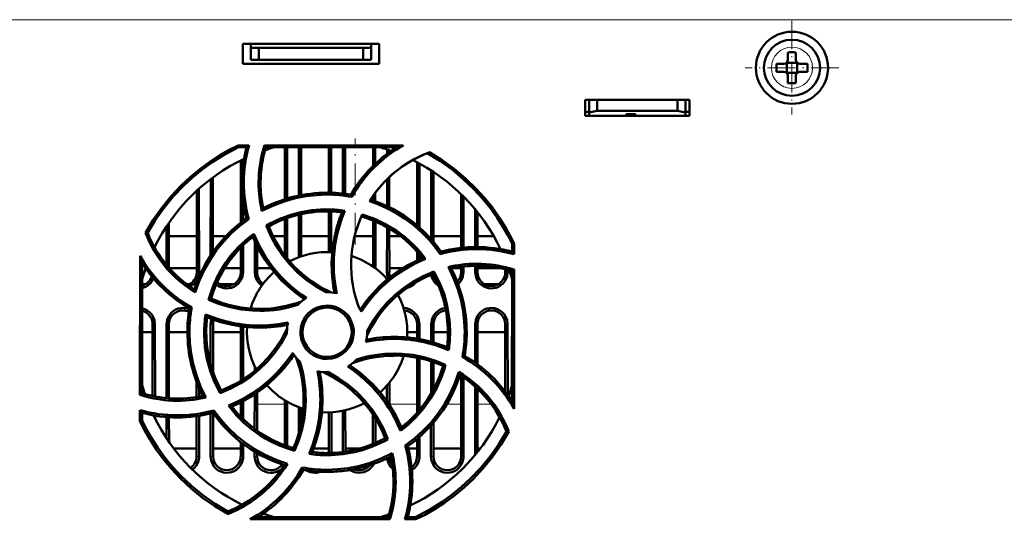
# Model space of a CAD drawing. Extents: x -1438 to 1837, y -1580 to 612.
# Tile 5 of 90: x -65 to 58, y -1316 to -1254. Entities that reach past the tile are written whole.
import ezdxf

# ---------------------------------------------------------------- set-up
doc = ezdxf.new("R2010")
doc.units = 0
doc.linetypes.add('DASHDOT', pattern=[18.5, 12, -3, 0.5, -3])

msp = doc.modelspace()

# ---------------------------------------------------------------- linework, layer by layer
at = {"color": 7, "lineweight": 18}
for p, q in [((67.64, -1253.61), (-114.06, -1253.61)), ((31.31, -1257.04), (31.29, -1257.04)), ((28.72, -1259.59), (28.72, -1259.61)), ((33.86, -1259.64), (33.86, -1259.61)), ((31.27, -1262.18), (31.29, -1262.18)), ((-42.97, -1285.11), (-42.68, -1285.11)), ((-37.47, -1285.11), (-37.18, -1285.11)), ((-35.74, -1285.11), (-35.44, -1285.11)), ((-18.94, -1285.11), (-19.24, -1285.11)), ((-9.97, -1285.11), (-9.68, -1285.11)), ((-8.24, -1285.11), (-7.94, -1285.11)), ((-4.47, -1285.11), (-4.18, -1285.11)), ((-48.18, -1291.61), (-48.48, -1291.61)), ((-46.44, -1291.61), (-46.74, -1291.61)), ((-40.94, -1291.61), (-41.24, -1291.61)), ((-15.48, -1291.61), (-15.18, -1291.61)), ((-13.44, -1291.61), (-13.74, -1291.61)), ((-7.94, -1291.61), (-8.24, -1291.61)), ((-4.18, -1291.61), (-4.48, -1291.61)), ((-38.01, -1301.61), (-37.48, -1301.61)), ((-35.44, -1301.61), (-31.98, -1301.61)), ((-22.35, -1301.61), (-21.93, -1301.61)), ((-18.94, -1301.61), (-15.48, -1301.61)), ((-11.78, -1301.61), (-9.98, -1301.61)), ((-7.94, -1301.61), (-6.22, -1301.61)), ((-42.98, -1308.11), (-42.67, -1308.11)), ((-41.25, -1308.11), (-40.93, -1308.11)), ((-37.48, -1308.11), (-37.17, -1308.11)), ((-35.75, -1308.11), (-35.43, -1308.11)), ((-15.48, -1308.11), (-15.17, -1308.11)), ((-13.75, -1308.11), (-13.43, -1308.11)), ((-9.98, -1308.11), (-9.67, -1308.11))]:
    msp.add_line(p, q, dxfattribs=at)
at = {"color": 7, "linetype": 'DASHDOT', "lineweight": 18, "ltscale": 0.292499}
msp.add_line((31.29, -1253.76), (31.29, -1265.46), dxfattribs=at)
at = {"color": 7, "lineweight": 50}
for p, q in [((-37.21, -1259.11), (-37.21, -1256.61)), ((-37.21, -1256.61), (-20.21, -1256.61)), ((-36.21, -1257.11), (-36.21, -1256.61)), ((-21.21, -1257.11), (-21.21, -1256.61)), ((-20.21, -1256.61), (-20.21, -1259.11)), ((-36.21, -1258.61), (-36.21, -1257.11)), ((-35.21, -1257.11), (-36.21, -1257.11)), ((-35.21, -1258.61), (-35.21, -1257.11)), ((-22.21, -1257.11), (-35.21, -1257.11)), ((-21.21, -1257.11), (-22.21, -1257.11)), ((-22.21, -1257.11), (-22.21, -1258.61)), ((-21.21, -1258.61), (-21.21, -1257.11)), ((30.79, -1257.69), (30.79, -1258.61)), ((31.79, -1257.69), (31.79, -1258.61)), ((-20.21, -1259.11), (-37.21, -1259.11)), ((-35.21, -1258.61), (-36.21, -1258.61)), ((-22.21, -1258.61), (-35.21, -1258.61)), ((-22.21, -1258.61), (-21.21, -1258.61)), ((30.29, -1259.11), (29.37, -1259.11)), ((30.66, -1258.98), (30.64, -1258.97)), ((31.93, -1258.98), (30.66, -1258.98)), ((30.66, -1260.25), (30.66, -1258.98)), ((31.94, -1258.97), (31.93, -1258.98)), ((31.93, -1258.98), (31.93, -1260.25)), ((32.29, -1259.11), (33.21, -1259.11)), ((30.29, -1260.11), (29.37, -1260.11)), ((30.66, -1260.25), (30.64, -1260.26)), ((31.93, -1260.25), (30.66, -1260.25)), ((31.93, -1260.25), (31.94, -1260.26)), ((33.21, -1260.11), (32.29, -1260.11)), ((30.79, -1261.53), (30.79, -1260.61)), ((31.79, -1261.53), (31.79, -1260.61)), ((5.49, -1265.61), (5.49, -1263.61)), ((5.49, -1263.61), (18.49, -1263.61)), ((5.99, -1263.61), (5.99, -1265.17)), ((6.99, -1265), (6.99, -1263.61)), ((16.99, -1263.61), (16.99, -1265)), ((17.99, -1263.61), (17.99, -1265.17)), ((18.49, -1263.61), (18.49, -1265.61)), ((5.49, -1265.11), (5.99, -1265.11)), ((5.99, -1265.17), (6.99, -1265)), ((5.99, -1265.61), (5.99, -1265.17)), ((6.99, -1265), (16.99, -1265)), ((16.99, -1265), (17.99, -1265.17)), ((17.99, -1265.11), (18.49, -1265.11)), ((17.99, -1265.17), (17.99, -1265.61)), ((18.49, -1265.61), (5.49, -1265.61)), ((10.59, -1265.61), (5.99, -1265.61)), ((10.59, -1265.61), (10.59, -1265.4)), ((10.59, -1265.4), (10.59, -1265.61)), ((11.79, -1265.4), (10.59, -1265.4)), ((10.59, -1265.4), (10.59, -1265.61)), ((11.79, -1265.61), (11.79, -1265.4)), ((17.99, -1265.61), (11.79, -1265.61)), ((-37.79, -1269.29), (-36.45, -1269.29)), ((-37.74, -1269.53), (-37.79, -1269.29)), ((-37.74, -1269.53), (-36.76, -1269.53)), ((-36.45, -1269.29), (-36.76, -1269.53)), ((-34.51, -1269.29), (-17.2, -1269.29)), ((-34.34, -1269.53), (-34.51, -1269.29)), ((-34.34, -1269.53), (-18.05, -1269.53)), ((-31.97, -1276.01), (-31.97, -1269.53)), ((-31.69, -1275.92), (-31.69, -1269.53)), ((-30.23, -1269.53), (-30.23, -1275.56)), ((-29.95, -1269.53), (-29.95, -1275.5)), ((-26.47, -1275.2), (-26.47, -1269.53)), ((-26.19, -1275.2), (-26.19, -1269.53)), ((-24.73, -1269.53), (-24.73, -1275.31)), ((-24.45, -1269.53), (-24.45, -1275.35)), ((-20.97, -1271.85), (-20.97, -1269.53)), ((-20.69, -1271.58), (-20.69, -1269.53)), ((-19.23, -1269.81), (-19.23, -1270.34)), ((-18.95, -1269.9), (-18.95, -1270.14)), ((-37.47, -1278.92), (-37.47, -1271.16)), ((-37.19, -1271.73), (-37.19, -1271.02)), ((-15.47, -1279.28), (-15.47, -1271.41)), ((-15.18, -1279.53), (-15.19, -1271.56)), ((-13.73, -1272.43), (-13.73, -1280.98)), ((-13.45, -1272.61), (-13.45, -1281.32)), ((-41.23, -1273.51), (-41.24, -1283)), ((-40.95, -1273.29), (-40.95, -1282.58)), ((-19.23, -1273.51), (-19.23, -1276.87)), ((-18.95, -1273.24), (-18.95, -1277.01)), ((-42.97, -1285.11), (-42.97, -1274.96)), ((-42.68, -1285.11), (-42.69, -1274.7)), ((-37.18, -1278.7), (-37.19, -1276.2)), ((-23.76, -1275.45), (-23.63, -1275.72)), ((-20.97, -1276.17), (-20.97, -1275.57)), ((-20.69, -1276.27), (-20.69, -1275.18)), ((-9.97, -1282.09), (-9.97, -1275.41)), ((-9.68, -1282.07), (-9.69, -1275.7)), ((-34.66, -1277.12), (-34.83, -1277.48)), ((-26.47, -1282.62), (-26.47, -1277.53)), ((-26.18, -1282.63), (-26.19, -1277.54)), ((-24.49, -1277.45), (-24.84, -1277.65)), ((-8.23, -1277.3), (-8.23, -1281.99)), ((-36.76, -1278.39), (-36.48, -1278.49)), ((-31.97, -1283.01), (-31.97, -1278.48)), ((-31.68, -1283.39), (-31.68, -1278.37)), ((-30.23, -1277.95), (-30.24, -1283.26)), ((-29.95, -1277.88), (-29.95, -1283.15)), ((-20.97, -1284.42), (-20.97, -1278.66)), ((-20.68, -1284.63), (-20.68, -1278.78)), ((-7.95, -1277.65), (-7.95, -1281.99)), ((-46.73, -1279.38), (-46.74, -1284.21)), ((-46.45, -1278.96), (-46.44, -1284.55)), ((-33.98, -1279.4), (-34.29, -1279.29)), ((-19.23, -1279.51), (-19.24, -1285.11)), ((-18.95, -1279.68), (-18.94, -1285.11)), ((-49.1, -1280.24), (-49.37, -1280.22)), ((-42.97, -1280.61), (-46.45, -1280.61)), ((-39.33, -1280.61), (-40.95, -1280.61)), ((-35.86, -1280.32), (-35.97, -1280.71)), ((-31.97, -1280.61), (-33.45, -1280.61)), ((-26.47, -1280.61), (-29.95, -1280.61)), ((-23.21, -1280.61), (-23.27, -1280.61)), ((-20.97, -1280.61), (-23.21, -1280.61)), ((-17.57, -1280.61), (-18.95, -1280.61)), ((-9.97, -1280.61), (-13.45, -1280.61)), ((-5.92, -1280.61), (-7.95, -1280.61)), ((-48.18, -1282.12), (-48.18, -1281.9)), ((-37.47, -1285.11), (-37.47, -1282.05)), ((-37.18, -1285.11), (-37.18, -1281.75)), ((-35.73, -1281.24), (-35.74, -1285.11)), ((-35.45, -1281.84), (-35.44, -1285.11)), ((-3.63, -1281.58), (-3.38, -1281.53)), ((-3.63, -1281.58), (-3.63, -1282.56)), ((-3.38, -1281.53), (-3.38, -1282.88)), ((-50.05, -1300.43), (-50.04, -1283.08)), ((-15.47, -1283.65), (-15.47, -1282.55)), ((-15.18, -1283.52), (-15.18, -1282.88)), ((-12.48, -1282.56), (-12.59, -1282.85)), ((-3.38, -1282.88), (-3.63, -1282.56)), ((-49.78, -1300.23), (-49.79, -1283.98)), ((-46.39, -1284.61), (-42.97, -1284.61)), ((-42.97, -1284.61), (-46.39, -1284.61)), ((-39.49, -1284.61), (-37.47, -1284.61)), ((-37.47, -1284.61), (-39.49, -1284.61)), ((-35.44, -1284.61), (-33.71, -1284.61)), ((-33.7, -1284.61), (-35.44, -1284.61)), ((-18.94, -1284.61), (-17.26, -1284.61)), ((-17.26, -1284.61), (-18.94, -1284.61)), ((-10.98, -1284.61), (-9.97, -1284.61)), ((-9.97, -1284.61), (-10.98, -1284.61)), ((-9.97, -1285.11), (-9.97, -1284.45)), ((-9.68, -1285.11), (-9.68, -1284.41)), ((-8.24, -1284.33), (-8.24, -1285.11)), ((-7.94, -1284.32), (-7.94, -1285.11)), ((-7.94, -1284.61), (-5.11, -1284.61)), ((-5.11, -1284.61), (-7.94, -1284.61)), ((-4.47, -1285.11), (-4.47, -1284.75)), ((-4.18, -1285.11), (-4.18, -1284.83)), ((-3.38, -1284.8), (-3.63, -1284.99)), ((-3.38, -1284.8), (-3.37, -1302.18)), ((-13.38, -1285.03), (-13.5, -1285.34)), ((-3.63, -1284.99), (-3.64, -1301.22)), ((-49.34, -1286.61), (-49.79, -1286.61)), ((-43.84, -1286.61), (-44.24, -1286.61)), ((-38.34, -1286.61), (-40.08, -1286.61)), ((-5.34, -1286.61), (-7.08, -1286.61)), ((-41.19, -1288.41), (-41.49, -1288.55)), ((-43.6, -1289.53), (-43.88, -1289.66)), ((-48.48, -1300.57), (-48.48, -1291.61)), ((-48.17, -1300.63), (-48.18, -1291.61)), ((-46.74, -1291.61), (-46.74, -1300.83)), ((-46.44, -1291.61), (-46.44, -1300.86)), ((-41.24, -1291.61), (-41.24, -1296.62)), ((-40.94, -1291.61), (-40.94, -1297.59)), ((-37.48, -1298.67), (-37.48, -1291.89)), ((-37.18, -1298.48), (-37.18, -1291.93)), ((-15.48, -1293.41), (-15.48, -1291.61)), ((-15.18, -1293.46), (-15.18, -1291.61)), ((-13.74, -1291.61), (-13.74, -1293.8)), ((-13.44, -1291.61), (-13.44, -1293.89)), ((-8.24, -1291.61), (-8.24, -1296.4)), ((-7.94, -1291.61), (-7.94, -1296.62)), ((-4.48, -1300.02), (-4.48, -1291.61)), ((-4.17, -1300.43), (-4.18, -1291.61)), ((-49.79, -1292.61), (-48.48, -1292.61)), ((-46.44, -1292.61), (-44.13, -1292.61)), ((-40.94, -1292.61), (-37.48, -1292.61)), ((-31.71, -1292.61), (-31.71, -1292.78)), ((-21.71, -1292.61), (-21.71, -1292.45)), ((-16.71, -1292.61), (-15.48, -1292.61)), ((-13.44, -1292.61), (-11.63, -1292.61)), ((-7.94, -1292.61), (-4.48, -1292.61)), ((-15.48, -1302.67), (-15.48, -1295.8)), ((-15.17, -1302.32), (-15.18, -1295.86)), ((-9.54, -1295.56), (-9.83, -1295.7)), ((-35.74, -1296.9), (-35.74, -1297.42)), ((-13.74, -1296.25), (-13.74, -1300.3)), ((-13.44, -1296.35), (-13.44, -1299.76)), ((-12.23, -1296.82), (-11.92, -1296.67)), ((-9.98, -1308.11), (-9.98, -1298.05)), ((-9.67, -1308.11), (-9.68, -1298.26)), ((-42.98, -1300.7), (-42.98, -1298.85)), ((-42.67, -1300.65), (-42.68, -1299.6)), ((-19.24, -1299.27), (-19.24, -1301.23)), ((-18.94, -1298.91), (-18.94, -1301.69)), ((-8.24, -1299.4), (-8.25, -1307.95)), ((-49.78, -1300.23), (-50.05, -1300.43)), ((-39.92, -1299.87), (-40.04, -1300.2)), ((-35.74, -1300.36), (-35.75, -1304.68)), ((-35.44, -1300.15), (-35.44, -1304.9)), ((-7.94, -1299.68), (-7.93, -1307.56)), ((-37.48, -1303.15), (-37.48, -1301.36)), ((-37.17, -1303.46), (-37.17, -1301.2)), ((-31.98, -1306.73), (-31.98, -1301.11)), ((-31.67, -1306.84), (-31.67, -1301.29)), ((-30.24, -1301.97), (-30.25, -1305.25)), ((-29.94, -1302.08), (-29.94, -1304.01)), ((-50.05, -1303.7), (-50.05, -1302.33)), ((-50.05, -1302.33), (-49.78, -1302.68)), ((-49.78, -1303.64), (-49.78, -1302.68)), ((-48.17, -1303.35), (-48.17, -1303.02)), ((-46.74, -1303.19), (-46.75, -1305.82)), ((-46.44, -1303.22), (-46.43, -1306.28)), ((-42.98, -1308.11), (-42.98, -1303.08)), ((-42.67, -1308.11), (-42.67, -1303.04)), ((-41.24, -1302.75), (-41.25, -1308.11)), ((-40.94, -1302.67), (-40.83, -1302.37)), ((-40.94, -1302.68), (-40.93, -1308.11)), ((-26.48, -1307.68), (-26.48, -1302.61)), ((-26.17, -1307.67), (-26.17, -1302.6)), ((-24.74, -1302.42), (-24.75, -1307.56)), ((-24.44, -1302.35), (-24.43, -1307.51)), ((-20.98, -1306.55), (-20.98, -1302.88)), ((-50.05, -1303.7), (-49.78, -1303.64)), ((-20.67, -1306.42), (-20.67, -1303.36)), ((-13.75, -1304.26), (-13.75, -1308.11)), ((-13.44, -1303.91), (-13.43, -1308.11)), ((-15.17, -1308.11), (-15.17, -1305.68)), ((-4.04, -1305.01), (-4.33, -1304.99)), ((-37.48, -1308.11), (-37.48, -1306.34)), ((-37.17, -1308.11), (-37.17, -1306.58)), ((-19.12, -1305.94), (-19.45, -1305.82)), ((-16.65, -1306.84), (-16.96, -1306.73)), ((-15.48, -1308.11), (-15.48, -1305.95)), ((-45.83, -1307.11), (-42.98, -1307.11)), ((-40.93, -1307.11), (-37.48, -1307.11)), ((-35.75, -1307.54), (-35.75, -1308.11)), ((-35.43, -1307.72), (-35.43, -1308.11)), ((-30.92, -1307.08), (-30.77, -1307.41)), ((-28.39, -1307.11), (-26.48, -1307.11)), ((-24.43, -1307.11), (-22.6, -1307.11)), ((-16.58, -1307.11), (-15.48, -1307.11)), ((-13.43, -1307.11), (-9.98, -1307.11)), ((-7.93, -1307.11), (-7.58, -1307.11)), ((-29.65, -1309.79), (-29.8, -1309.49)), ((-39.09, -1314.98), (-39.1, -1315.29)), ((-18.89, -1315.96), (-36.3, -1315.96)), ((-19.09, -1315.68), (-35.3, -1315.68)), ((-19.09, -1315.68), (-18.89, -1315.96)), ((-17, -1315.96), (-16.63, -1315.68)), ((-15.62, -1315.96), (-17, -1315.96)), ((-15.68, -1315.68), (-16.63, -1315.68)), ((-15.68, -1315.68), (-15.62, -1315.96))]:
    msp.add_line(p, q, dxfattribs=at)
at = {"color": 7, "linetype": 'DASHDOT', "lineweight": 18, "ltscale": 0.2925}
msp.add_line((37.14, -1259.61), (25.44, -1259.61), dxfattribs=at)
at = {"color": 7, "linetype": 'DASHDOT', "lineweight": 18, "ltscale": 0.332629}
msp.add_line((-23.21, -1281.72), (-23.21, -1268.42), dxfattribs=at)
at = {"color": 7, "lineweight": 50}
for points in [[(-49.37, -1280.22), (-48.41, -1278.6), (-47.34, -1277.08), (-46.18, -1275.64), (-44.92, -1274.3), (-43.79, -1273.24), (-42.6, -1272.25), (-41.35, -1271.34), (-40.04, -1270.49), (-38.94, -1269.87), (-37.79, -1269.29)], [(-49.1, -1280.24), (-48.14, -1278.63), (-47.07, -1277.12), (-45.9, -1275.69), (-44.64, -1274.36), (-43.51, -1273.32), (-42.32, -1272.34), (-41.08, -1271.44), (-39.77, -1270.61), (-38.77, -1270.05), (-37.74, -1269.53)], [(-21.43, -1276.27), (-20.56, -1275.02), (-19.59, -1273.87), (-18.51, -1272.83), (-17.33, -1271.92), (-16.05, -1271.13), (-15.02, -1270.61), (-13.94, -1270.16)], [(-13.94, -1270.16), (-12.35, -1271.15), (-10.84, -1272.24), (-9.42, -1273.43), (-8.09, -1274.71), (-7.05, -1275.86), (-6.09, -1277.06), (-5.19, -1278.32), (-4.37, -1279.65), (-3.86, -1280.57), (-3.38, -1281.53)], [(-14.23, -1270.27), (-12.63, -1271.24), (-11.12, -1272.32), (-9.71, -1273.49), (-8.38, -1274.76), (-7.34, -1275.89), (-6.37, -1277.09), (-5.48, -1278.34), (-4.65, -1279.65), (-4.12, -1280.6), (-3.63, -1281.58)], [(-26.71, -1275.44), (-28.03, -1275.49), (-29.35, -1275.64), (-30.65, -1275.9), (-32.08, -1276.3), (-33.47, -1276.83), (-34.83, -1277.48)], [(-12.59, -1282.85), (-13.26, -1281.94), (-13.99, -1281.08), (-14.77, -1280.27), (-15.38, -1279.71), (-16.02, -1279.17), (-17.03, -1278.43), (-18.09, -1277.76), (-19.2, -1277.17), (-20.37, -1276.65), (-21.43, -1276.27)], [(-12.48, -1282.56), (-13.49, -1281.26), (-14.6, -1280.07), (-15.81, -1279), (-17.11, -1278.05), (-18.5, -1277.23), (-19.87, -1276.59), (-21.3, -1276.06)], [(-34.29, -1279.29), (-32.91, -1278.59), (-31.49, -1278.03), (-30.03, -1277.63), (-28.55, -1277.37), (-27.03, -1277.27), (-25.76, -1277.31), (-24.49, -1277.45)], [(-24.49, -1277.45), (-25.06, -1278.97), (-25.49, -1280.53), (-25.77, -1282.11), (-25.89, -1283.7), (-25.85, -1285.31), (-25.72, -1286.54), (-25.51, -1287.76)], [(-36.76, -1278.39), (-37.67, -1279.08), (-38.53, -1279.82), (-39.33, -1280.61), (-39.89, -1281.23), (-40.43, -1281.88), (-41.17, -1282.91), (-41.84, -1283.98), (-42.43, -1285.1), (-42.94, -1286.28), (-43.29, -1287.28)], [(-36.48, -1278.49), (-37.62, -1279.36), (-38.68, -1280.3), (-39.65, -1281.32), (-40.53, -1282.42), (-41.31, -1283.59), (-42.04, -1284.88), (-42.65, -1286.24), (-43.15, -1287.67)], [(-24.84, -1277.65), (-25.39, -1279.19), (-25.79, -1280.77), (-26.04, -1282.36), (-26.14, -1283.98), (-26.08, -1285.6), (-25.96, -1286.65), (-25.78, -1287.7)], [(-22.32, -1277.92), (-20.87, -1278.43), (-19.49, -1279.07), (-18.18, -1279.85), (-16.97, -1280.75), (-15.85, -1281.78), (-15.11, -1282.59), (-14.41, -1283.46)], [(-26.87, -1287.62), (-28.13, -1286.9), (-29.31, -1286.07), (-30.39, -1285.15), (-31.37, -1284.14), (-32.26, -1283.05), (-33.04, -1281.87), (-33.72, -1280.62), (-34.29, -1279.29)], [(-26.25, -1287.63), (-27.53, -1286.97), (-28.72, -1286.2), (-29.83, -1285.32), (-30.84, -1284.35), (-31.36, -1283.77), (-31.86, -1283.17), (-32.46, -1282.32), (-33.02, -1281.43), (-33.51, -1280.49), (-33.98, -1279.4)], [(-43.15, -1287.67), (-44.42, -1286.8), (-45.59, -1285.82), (-46.65, -1284.74), (-47.58, -1283.55), (-48.4, -1282.27), (-48.92, -1281.27), (-49.37, -1280.22)], [(-41.49, -1288.55), (-41.02, -1287.08), (-40.41, -1285.69), (-39.66, -1284.37), (-38.79, -1283.14), (-37.79, -1282), (-36.86, -1281.12), (-35.86, -1280.32)], [(-41.19, -1288.41), (-40.7, -1286.96), (-40.07, -1285.59), (-39.31, -1284.29), (-38.42, -1283.08), (-37.41, -1281.97), (-36.71, -1281.32), (-35.97, -1280.71)], [(-35.97, -1280.71), (-35.27, -1282.19), (-34.44, -1283.59), (-33.49, -1284.9), (-32.42, -1286.1), (-31.23, -1287.21), (-30.4, -1287.87), (-29.52, -1288.48)], [(-35.86, -1280.32), (-35.19, -1281.8), (-34.39, -1283.21), (-33.47, -1284.52), (-32.43, -1285.73), (-31.27, -1286.84), (-30.31, -1287.62), (-29.29, -1288.33)], [(-14.81, -1283.35), (-16.29, -1284.06), (-17.69, -1284.88), (-18.99, -1285.84), (-20.2, -1286.91), (-21.31, -1288.1), (-21.96, -1288.93), (-22.58, -1289.8)], [(-14.41, -1283.46), (-15.9, -1284.13), (-17.3, -1284.93), (-18.61, -1285.85), (-19.83, -1286.89), (-20.94, -1288.05), (-21.71, -1289.01), (-22.43, -1290.03)], [(-9.54, -1292.61), (-9.59, -1291.29), (-9.75, -1289.98), (-10, -1288.67), (-10.4, -1287.25), (-10.93, -1285.85), (-11.58, -1284.49)], [(-49.79, -1287.1), (-49.31, -1286.93), (-49.02, -1286.75), (-48.76, -1286.53), (-48.53, -1286.24), (-48.35, -1285.92)], [(-43.81, -1286.93), (-43.52, -1286.75), (-43.26, -1286.53), (-42.95, -1286.12), (-42.76, -1285.64), (-42.68, -1285.11)], [(-39.21, -1287.14), (-38.96, -1287.13), (-38.63, -1287.06), (-38.31, -1286.93), (-38.02, -1286.75), (-37.76, -1286.53), (-37.45, -1286.12), (-37.26, -1285.64), (-37.18, -1285.11)], [(-35.74, -1285.11), (-35.67, -1285.62), (-35.47, -1286.11), (-35.28, -1286.39), (-35.05, -1286.63), (-34.84, -1286.79)], [(-13.5, -1285.34), (-14.81, -1285.93), (-16.05, -1286.62), (-17.21, -1287.43), (-18.28, -1288.33), (-18.84, -1288.87), (-19.37, -1289.44), (-20.03, -1290.25), (-20.64, -1291.1), (-21.19, -1292.01), (-21.73, -1293.08)], [(-21.71, -1292.45), (-20.99, -1291.19), (-20.17, -1290.01), (-19.25, -1288.93), (-18.23, -1287.95), (-17.14, -1287.06), (-15.97, -1286.27), (-14.71, -1285.6), (-13.38, -1285.03)], [(-13.71, -1285.43), (-13.62, -1285.77), (-13.47, -1286.11), (-13.28, -1286.39), (-13.05, -1286.63), (-12.78, -1286.83)], [(-13.38, -1285.03), (-12.68, -1286.41), (-12.12, -1287.83), (-11.72, -1289.28), (-11.46, -1290.77), (-11.36, -1292.28), (-11.4, -1293.56), (-11.54, -1294.84)], [(-10.35, -1286.62), (-10.26, -1286.53), (-9.95, -1286.12), (-9.76, -1285.64), (-9.68, -1285.11)], [(-8.24, -1285.11), (-8.17, -1285.62), (-7.97, -1286.11), (-7.78, -1286.39), (-7.55, -1286.63), (-7.27, -1286.84), (-6.96, -1287), (-6.59, -1287.11), (-6.21, -1287.14)], [(-6.21, -1287.14), (-5.96, -1287.13), (-5.63, -1287.06), (-5.31, -1286.93), (-5.02, -1286.75), (-4.76, -1286.53), (-4.45, -1286.12), (-4.26, -1285.64), (-4.18, -1285.11)], [(-35.1, -1289.95), (-36, -1289.92), (-37.4, -1289.78), (-38.79, -1289.5), (-40.15, -1289.09), (-41.49, -1288.55)], [(-48.18, -1291.61), (-48.25, -1291.11), (-48.44, -1290.62), (-48.63, -1290.34), (-48.87, -1290.09), (-49.15, -1289.89), (-49.45, -1289.73), (-49.79, -1289.63)], [(-44.71, -1289.58), (-44.96, -1289.6), (-45.29, -1289.67), (-45.61, -1289.79), (-45.9, -1289.97), (-46.16, -1290.19), (-46.47, -1290.61), (-46.66, -1291.08), (-46.74, -1291.61)], [(-30.04, -1292.61), (-29.98, -1291.97), (-29.79, -1291.33), (-29.48, -1290.75), (-29.05, -1290.24), (-28.53, -1289.82), (-27.94, -1289.51), (-27.33, -1289.34), (-26.71, -1289.28)], [(-29.79, -1292.61), (-29.73, -1292.06), (-29.57, -1291.51), (-29.32, -1290.99), (-29.08, -1290.65), (-28.79, -1290.35), (-28.46, -1290.08), (-28.09, -1289.86), (-27.7, -1289.7), (-27.3, -1289.59), (-26.71, -1289.53)], [(-26.71, -1289.28), (-26.22, -1289.31), (-25.8, -1289.41), (-25.38, -1289.56), (-24.99, -1289.76), (-24.62, -1290.02), (-24.14, -1290.48), (-23.78, -1291.03), (-23.52, -1291.64), (-23.39, -1292.28), (-23.37, -1292.61)], [(-26.71, -1289.53), (-26.04, -1289.61), (-25.64, -1289.73), (-25.25, -1289.91), (-24.89, -1290.13), (-24.57, -1290.4), (-24.17, -1290.89), (-23.87, -1291.44), (-23.69, -1292.03), (-23.63, -1292.61)], [(-15.18, -1291.61), (-15.25, -1291.11), (-15.44, -1290.62), (-15.63, -1290.34), (-15.87, -1290.09), (-16.15, -1289.89), (-16.45, -1289.73), (-16.81, -1289.62), (-17.18, -1289.58)], [(-11.94, -1289.6), (-12.29, -1289.67), (-12.61, -1289.79), (-12.9, -1289.97), (-13.16, -1290.19), (-13.47, -1290.61), (-13.66, -1291.08), (-13.74, -1291.61)], [(-6.21, -1289.58), (-6.46, -1289.6), (-6.79, -1289.67), (-7.11, -1289.79), (-7.4, -1289.97), (-7.66, -1290.19), (-7.97, -1290.61), (-8.16, -1291.08), (-8.24, -1291.61)], [(-4.18, -1291.61), (-4.25, -1291.11), (-4.44, -1290.62), (-4.63, -1290.34), (-4.87, -1290.09), (-5.15, -1289.89), (-5.45, -1289.73), (-5.83, -1289.62), (-6.21, -1289.58)], [(-40.04, -1300.2), (-40.74, -1298.83), (-41.3, -1297.41), (-41.7, -1295.95), (-41.96, -1294.46), (-42.05, -1292.95), (-42.02, -1291.67), (-41.88, -1290.38)], [(-41.88, -1290.38), (-40.36, -1290.96), (-38.8, -1291.39), (-37.22, -1291.67), (-35.62, -1291.79), (-34.01, -1291.75), (-32.79, -1291.62), (-31.56, -1291.41)], [(-41.67, -1290.75), (-40.13, -1291.3), (-38.55, -1291.7), (-36.95, -1291.95), (-35.34, -1292.05), (-33.72, -1291.99), (-32.67, -1291.87), (-31.62, -1291.68)], [(-31.69, -1292.15), (-32.35, -1293.43), (-33.13, -1294.62), (-34, -1295.72), (-34.97, -1296.73), (-35.55, -1297.26), (-36.15, -1297.75), (-37, -1298.36), (-37.89, -1298.91), (-38.83, -1299.4), (-39.92, -1299.87)], [(-43.88, -1292.61), (-43.82, -1293.94), (-43.67, -1295.25), (-43.41, -1296.55), (-43.01, -1297.98), (-42.48, -1299.38), (-41.82, -1300.74)], [(-31.71, -1292.78), (-32.42, -1294.04), (-33.25, -1295.22), (-34.17, -1296.3), (-35.18, -1297.28), (-36.28, -1298.17), (-37.45, -1298.96), (-38.71, -1299.64), (-40.04, -1300.2)], [(-26.71, -1295.95), (-27.19, -1295.92), (-27.62, -1295.82), (-28.03, -1295.68), (-28.43, -1295.47), (-28.8, -1295.21), (-29.27, -1294.75), (-29.64, -1294.2), (-29.9, -1293.59), (-30.03, -1292.95), (-30.04, -1292.61)], [(-26.71, -1295.69), (-27.38, -1295.62), (-27.78, -1295.5), (-28.17, -1295.32), (-28.53, -1295.09), (-28.85, -1294.82), (-29.25, -1294.33), (-29.55, -1293.78), (-29.72, -1293.2), (-29.79, -1292.61)], [(-23.37, -1292.61), (-23.44, -1293.26), (-23.63, -1293.89), (-23.94, -1294.47), (-24.36, -1294.99), (-24.89, -1295.41), (-25.48, -1295.71), (-26.09, -1295.89), (-26.71, -1295.95)], [(-23.63, -1292.61), (-23.69, -1293.17), (-23.85, -1293.72), (-24.1, -1294.24), (-24.34, -1294.58), (-24.63, -1294.88), (-24.96, -1295.14), (-25.33, -1295.36), (-25.72, -1295.53), (-26.12, -1295.63), (-26.71, -1295.69)], [(-11.54, -1294.84), (-13.06, -1294.27), (-14.62, -1293.84), (-16.19, -1293.56), (-17.79, -1293.44), (-19.4, -1293.47), (-20.63, -1293.6), (-21.86, -1293.82)], [(-11.75, -1294.47), (-13.29, -1293.92), (-14.87, -1293.52), (-16.47, -1293.27), (-18.08, -1293.18), (-19.7, -1293.24), (-20.75, -1293.36), (-21.8, -1293.54)], [(-39.02, -1301.76), (-37.53, -1301.09), (-36.13, -1300.3), (-34.82, -1299.38), (-33.6, -1298.33), (-32.49, -1297.17), (-31.71, -1296.21), (-30.99, -1295.19)], [(-38.6, -1301.88), (-37.12, -1301.17), (-35.72, -1300.34), (-34.41, -1299.39), (-33.21, -1298.32), (-32.1, -1297.13), (-31.45, -1296.3), (-30.84, -1295.43)], [(-18.32, -1295.28), (-17.41, -1295.3), (-16.01, -1295.45), (-14.63, -1295.72), (-13.26, -1296.13), (-11.92, -1296.67)], [(-17.56, -1304.93), (-18.23, -1303.44), (-19.02, -1302.04), (-19.94, -1300.72), (-20.99, -1299.51), (-22.15, -1298.4), (-23.11, -1297.61), (-24.13, -1296.9)], [(-17.44, -1304.5), (-18.15, -1303.02), (-18.98, -1301.62), (-19.93, -1300.31), (-21.01, -1299.11), (-22.2, -1298), (-23.02, -1297.35), (-23.89, -1296.74)], [(-11.92, -1296.67), (-12.4, -1298.14), (-13, -1299.54), (-13.75, -1300.86), (-14.62, -1302.09), (-15.62, -1303.23), (-16.55, -1304.11), (-17.56, -1304.93)], [(-12.23, -1296.82), (-12.73, -1298.26), (-13.36, -1299.64), (-14.12, -1300.93), (-15.01, -1302.14), (-16.02, -1303.26), (-16.71, -1303.9), (-17.44, -1304.5)], [(-28.95, -1307.79), (-28.37, -1306.27), (-27.94, -1304.71), (-27.66, -1303.13), (-27.54, -1301.54), (-27.57, -1299.93), (-27.7, -1298.7), (-27.92, -1297.47)], [(-28.56, -1307.57), (-28.01, -1306.02), (-27.61, -1304.45), (-27.36, -1302.85), (-27.27, -1301.24), (-27.33, -1299.61), (-27.45, -1298.57), (-27.64, -1297.53)], [(-27.18, -1297.59), (-25.9, -1298.26), (-24.71, -1299.03), (-23.61, -1299.9), (-22.6, -1300.87), (-22.07, -1301.45), (-21.58, -1302.05), (-20.97, -1302.9), (-20.42, -1303.79), (-19.93, -1304.73), (-19.45, -1305.82)], [(-26.54, -1297.61), (-25.28, -1298.33), (-24.1, -1299.15), (-23.02, -1300.07), (-22.03, -1301.09), (-21.15, -1302.18), (-20.36, -1303.36), (-19.68, -1304.61), (-19.12, -1305.94)], [(-16.96, -1306.73), (-15.81, -1305.86), (-14.75, -1304.92), (-13.78, -1303.9), (-12.9, -1302.81), (-12.11, -1301.64), (-11.39, -1300.35), (-10.77, -1298.98), (-10.27, -1297.55)], [(-16.65, -1306.84), (-15.73, -1306.15), (-14.88, -1305.41), (-14.08, -1304.62), (-13.51, -1304), (-12.98, -1303.35), (-12.24, -1302.32), (-11.57, -1301.25), (-10.98, -1300.12), (-10.47, -1298.94), (-10.12, -1297.96)], [(-10.27, -1297.55), (-9, -1298.42), (-7.83, -1299.4), (-6.77, -1300.48), (-5.83, -1301.67), (-5.02, -1302.95), (-4.49, -1303.96), (-4.04, -1305.01)], [(-30.77, -1307.41), (-31.79, -1307.09), (-32.78, -1306.7), (-33.74, -1306.25), (-34.43, -1305.87), (-35.1, -1305.46), (-36.13, -1304.72), (-37.1, -1303.9), (-38, -1303), (-38.52, -1302.4), (-39.02, -1301.76)], [(-30.92, -1307.08), (-32.36, -1306.59), (-33.74, -1305.96), (-35.03, -1305.2), (-36.24, -1304.31), (-37.35, -1303.29), (-38, -1302.61), (-38.6, -1301.88)], [(-29.37, -1301.01), (-29.4, -1301.91), (-29.54, -1303.31), (-29.82, -1304.7), (-30.22, -1306.07), (-30.77, -1307.41)], [(-40.94, -1302.67), (-39.93, -1303.97), (-38.82, -1305.16), (-37.62, -1306.24), (-36.31, -1307.18), (-34.92, -1308), (-33.52, -1308.66), (-32.06, -1309.2)], [(-40.83, -1302.37), (-39.96, -1303.52), (-39.02, -1304.57), (-37.99, -1305.54), (-36.9, -1306.42), (-35.73, -1307.21), (-34.44, -1307.93), (-33.07, -1308.55), (-31.64, -1309.05)], [(-39.1, -1315.29), (-40.72, -1314.33), (-42.25, -1313.27), (-43.68, -1312.1), (-45.03, -1310.84), (-46.09, -1309.71), (-47.07, -1308.53), (-47.99, -1307.28), (-48.83, -1305.97), (-49.47, -1304.85), (-50.05, -1303.7)], [(-39.09, -1314.98), (-40.69, -1314.02), (-42.2, -1312.95), (-43.63, -1311.79), (-44.96, -1310.52), (-46, -1309.39), (-46.98, -1308.21), (-47.88, -1306.96), (-48.71, -1305.65), (-49.27, -1304.66), (-49.78, -1303.64)], [(-4.33, -1304.99), (-5.3, -1306.59), (-6.36, -1308.11), (-7.53, -1309.53), (-8.8, -1310.86), (-9.93, -1311.9), (-11.11, -1312.88), (-12.36, -1313.78), (-13.67, -1314.61), (-14.66, -1315.16), (-15.68, -1315.68)], [(-4.04, -1305.01), (-4.99, -1306.62), (-6.06, -1308.15), (-7.22, -1309.59), (-8.48, -1310.94), (-9.61, -1311.99), (-10.8, -1312.98), (-12.04, -1313.9), (-13.35, -1314.74), (-14.47, -1315.38), (-15.62, -1315.96)], [(-43.5, -1309.76), (-43.26, -1309.54), (-43.05, -1309.29), (-42.8, -1308.82), (-42.68, -1308.32), (-42.67, -1308.11)], [(-41.25, -1308.11), (-41.18, -1308.62), (-40.98, -1309.11), (-40.79, -1309.39), (-40.56, -1309.64), (-40.28, -1309.85), (-39.97, -1310), (-39.65, -1310.1), (-39.21, -1310.15)], [(-39.21, -1310.15), (-38.92, -1310.13), (-38.64, -1310.07), (-38.32, -1309.95), (-38.02, -1309.77), (-37.76, -1309.55), (-37.55, -1309.29), (-37.3, -1308.82), (-37.18, -1308.32), (-37.17, -1308.11)], [(-35.75, -1308.11), (-35.68, -1308.62), (-35.48, -1309.11), (-35.29, -1309.39), (-35.06, -1309.64), (-34.78, -1309.85), (-34.47, -1310), (-34.15, -1310.1), (-33.71, -1310.15)], [(-29.65, -1309.79), (-28.02, -1310), (-26.4, -1310.06), (-24.79, -1309.96), (-23.2, -1309.71), (-21.63, -1309.3), (-20.18, -1308.78), (-18.76, -1308.13)], [(-26.71, -1309.77), (-25.39, -1309.72), (-24.07, -1309.57), (-22.77, -1309.31), (-21.34, -1308.91), (-19.94, -1308.38), (-18.58, -1307.72)], [(-16.13, -1309.84), (-15.76, -1309.55), (-15.55, -1309.29), (-15.3, -1308.82), (-15.18, -1308.32), (-15.17, -1308.11)], [(-13.75, -1308.11), (-13.68, -1308.62), (-13.48, -1309.11), (-13.29, -1309.39), (-13.06, -1309.64), (-12.78, -1309.85), (-12.47, -1310), (-12.15, -1310.1), (-11.71, -1310.15)], [(-11.71, -1310.15), (-11.42, -1310.13), (-11.14, -1310.07), (-10.82, -1309.95), (-10.52, -1309.77), (-10.26, -1309.55), (-10.05, -1309.29), (-9.8, -1308.82), (-9.68, -1308.32), (-9.67, -1308.11)], [(-31.64, -1309.05), (-32.51, -1310.32), (-33.48, -1311.49), (-34.57, -1312.55), (-35.75, -1313.49), (-37.03, -1314.31), (-38.05, -1314.83), (-39.1, -1315.29)], [(-22.71, -1310.15), (-22.42, -1310.13), (-22.14, -1310.07), (-21.82, -1309.95), (-21.52, -1309.77), (-21.26, -1309.55), (-21.05, -1309.29), (-20.91, -1309.06)], [(-19.23, -1308.36), (-19.14, -1308.74), (-18.98, -1309.11), (-18.79, -1309.39), (-18.52, -1309.68)]]:
    msp.add_lwpolyline(points, dxfattribs=at)
msp.add_circle((31.29, -1259.61), 4.5, dxfattribs=at)
for centre, radius, start, end in [((31.29, -1259.61), 3.5, 90, 360), ((31.29, -1259.61), 3.5, 360, 90), ((31.29, -1274.82), 17.14, 89.9996, 91.6715), ((31.29, -1274.78), 17.1, 88.3267, 90.0022), ((46.5, -1259.61), 17.13, 178.3286, 181.6729), ((30.29, -1258.61), 0.5, 270, 360), ((32.29, -1258.61), 0.5, 180, 270), ((16.12, -1259.61), 17.1, 359.9978, 1.6733), ((30.29, -1260.61), 0.5, 0, 90), ((32.29, -1260.61), 0.5, 90, 180), ((16.12, -1259.61), 17.1, 358.3267, 0.0022), ((31.29, -1244.41), 17.14, 268.3285, 270.0004), ((31.29, -1244.44), 17.1, 269.9978, 271.6733), ((-19.92, -1273.96), 17.41, 165.2514, 194.7373), ((-19.92, -1273.94), 17.17, 164.2755, 180.0253), ((-19.92, -1273.96), 15.33, 162.2639, 179.9733), ((-19.92, -1273.94), 15.08, 162.9695, 180.026), ((-26.71, -1292.61), 24, 105.8462, 108.8141), ((-8.71, -1284.23), 17.42, 122.4278, 149.745), ((-8.71, -1284.21), 17.17, 119.6298, 150.3545), ((-8.71, -1284.22), 15, 110.4294, 148.0067), ((-26.71, -1292.61), 24, 70.5779, 74.1538), ((-8.02, -1303.99), 35.89, 104.8123, 106.2243), ((-26.71, -1292.61), 24, 115.5793, 153.7982), ((-26.71, -1292.61), 24, 25.5944, 63.5829), ((-19.92, -1273.94), 17.17, 180.0273, 195.3591), ((-19.92, -1273.96), 15.33, 179.9753, 193.3053), ((-19.92, -1273.94), 15.09, 180.0276, 192.1592), ((-26.71, -1292.62), 17.42, 89.9999, 117.1708), ((-26.72, -1292.57), 17.38, 80.1885, 89.9766), ((-26.72, -1292.54), 17.1, 79.6039, 89.9772), ((-26.71, -1292.62), 17.42, 35.259, 71.9029), ((-26.71, -1292.62), 15.33, 89.9975, 119.6146), ((-26.71, -1292.6), 15.07, 89.9974, 118.8415), ((-26.71, -1292.63), 15.34, 81.6736, 89.9965), ((-26.71, -1292.61), 15.08, 82.8648, 89.9967), ((-8.71, -1284.21), 17.17, 156.7902, 180.0269), ((-8.71, -1284.23), 17.42, 157.7957, 179.9742), ((-8.71, -1284.22), 15, 155.1883, 201.1101), ((-26.71, -1292.6), 15.07, 37.8572, 73.5008), ((-26.71, -1292.62), 15.33, 36.6746, 73.3899), ((-35.11, -1274.62), 15.32, 201.4201, 238.3424), ((-35.1, -1274.61), 15.08, 201.9076, 237.127), ((-26.71, -1292.62), 15.33, 126.6444, 164.6155), ((-26.71, -1292.6), 15.07, 127.888, 163.8398), ((-19.92, -1273.96), 17.41, 202.8015, 236.5146), ((-19.92, -1273.94), 17.17, 201.7848, 236.9188), ((-8.05, -1299.4), 17.16, 90.0011, 105.3456), ((-8.05, -1299.41), 17.43, 75.3089, 104.7517), ((-8.05, -1299.4), 17.16, 74.2156, 89.999), ((-35.1, -1274.61), 17.17, 209.5601, 240.3594), ((-15.33, -1273.93), 35.89, 194.7728, 196.262), ((-26.71, -1292.61), 10, 86.345, 117.7669), ((-26.71, -1292.61), 10, 41.3536, 72.29), ((-8.05, -1299.41), 17.42, 112.821, 146.5061), ((-8.05, -1299.4), 17.16, 111.7636, 146.9281), ((-19.96, -1303.09), 20.4, 74.2068, 75.3574), ((-35.1, -1274.62), 17.41, 212.4944, 239.7397), ((-26.71, -1292.61), 24, 160.5976, 164.0878), ((-8.71, -1284.23), 17.42, 179.9763, 191.5019), ((-8.71, -1284.21), 17.17, 180.0291, 191.9278), ((-8.05, -1299.41), 15.34, 90.0014, 103.3403), ((-19.95, -1303.1), 20.4, 64.6399, 65.7953), ((-8.05, -1299.4), 15.07, 90.0014, 102.122), ((-26.71, -1292.62), 17.42, 0.0262, 27.1913), ((-8.05, -1299.41), 15.34, 72.2776, 89.9996), ((-8.05, -1299.4), 15.07, 72.9565, 89.9997), ((-26.71, -1292.61), 24, 15.9122, 18.7943), ((-50.21, -1285.11), 1.73, 283.9958, 341.3455), ((-44.71, -1285.11), 1.74, 291.2446, 359.9721), ((-39.21, -1285.11), 1.74, 270.0013, 359.9735), ((-26.71, -1292.61), 10, 131.3515, 162.7524), ((-33.71, -1285.11), 1.74, 180.0299, 236.4592), ((-17.18, -1285.09), 2.06, 180.6635, 203.1119), ((-17.21, -1285.11), 1.74, 180.0306, 200.1842), ((-26.71, -1292.61), 15.07, 359.9712, 28.7966), ((-11.71, -1285.11), 1.74, 194.2027, 219.1806), ((-26.71, -1292.62), 15.33, 0.0237, 29.659), ((-11.71, -1285.11), 1.74, 315.858, 359.967), ((-6.21, -1285.11), 1.74, 180.0266, 269.9987), ((-6.21, -1285.11), 1.74, 270.0013, 359.9735), ((-24.08, -1280.42), 20.4, 199.6343, 200.802), ((-39.21, -1285.12), 2.02, 228.4153, 269.9697), ((-39.21, -1285.11), 1.74, 225.4358, 269.9996), ((-17.22, -1285.11), 2.04, 283.1594, 322.1488), ((-35.13, -1274.74), 14.95, 246.0969, 270.111), ((-26.71, -1292.61), 5, 121.0857, 136.8594), ((-26.71, -1292.61), 5, 76.089, 91.8422), ((-26.71, -1292.61), 10, 356.3724, 27.756), ((-44.7, -1291.57), 1.99, 66.0528, 90.2544), ((-26.76, -1292.63), 17.38, 170.1733, 179.9505), ((-26.78, -1292.61), 17.1, 169.6192, 180.0034), ((-35.07, -1274.79), 14.9, 269.8825, 290.2848), ((-35.08, -1274.8), 15.15, 269.9084, 288.1582), ((-26.71, -1292.61), 5, 31.0758, 36.7426), ((-50.21, -1291.61), 1.73, 359.9751, 75.9171), ((-44.71, -1291.61), 1.73, 90.0014, 180.0259), ((-44.71, -1291.61), 1.73, 63.7268, 90.0019), ((-26.7, -1292.62), 15.34, 171.615, 179.97), ((-24.07, -1280.43), 20.4, 209.1922, 210.373), ((-35.1, -1274.61), 17.17, 246.7509, 270.0006), ((-26.7, -1292.61), 15.08, 172.9239, 180.0232), ((-35.1, -1274.62), 17.41, 247.8357, 270.0005), ((-39.21, -1291.63), 2.03, 160.6397, 179.4368), ((-39.21, -1291.61), 1.73, 161.4356, 180.0222), ((-17.21, -1291.61), 1.73, 359.9744, 86.0092), ((-11.71, -1291.61), 1.73, 95.6153, 180.0255), ((-6.21, -1291.61), 1.73, 90.0014, 180.0259), ((-6.21, -1291.61), 1.73, 359.9741, 89.9986), ((-26.71, -1292.61), 10, 176.3693, 207.7306), ((-35.1, -1274.6), 17.18, 270.0027, 281.8994), ((-35.1, -1274.62), 17.42, 270.0027, 281.5304), ((-26.71, -1292.61), 5, 166.0678, 180), ((-26.71, -1292.62), 17.42, 179.9737, 207.1133), ((-26.71, -1292.62), 15.33, 179.9711, 209.6356), ((-26.71, -1292.61), 15.07, 180.0239, 208.8203), ((-26.71, -1292.61), 5, 346.0537, 0), ((-18.31, -1310.61), 17.16, 90.0031, 101.9121), ((-18.31, -1310.62), 17.43, 90.0024, 101.5187), ((-18.32, -1310.62), 17.43, 67.8631, 90.0005), ((-18.32, -1310.6), 17.15, 66.7209, 90.0006), ((-26.71, -1292.61), 15.08, 352.8802, 359.9707), ((-26.71, -1292.62), 15.34, 351.657, 0.0225), ((-26.64, -1292.6), 17.1, 349.5609, 359.9511), ((-26.66, -1292.61), 17.38, 350.2312, 0.0028), ((-29.35, -1304.79), 20.4, 29.1828, 30.3809), ((-45.37, -1285.81), 17.16, 291.7081, 326.8876), ((-45.37, -1285.83), 17.42, 292.8775, 326.5467), ((-26.71, -1292.61), 5, 211.0457, 226.9362), ((-44.52, -1300.97), 14.89, 359.8558, 20.3039), ((-18.35, -1310.42), 14.88, 89.8817, 110.3413), ((-18.34, -1310.44), 15.16, 89.9088, 108.1204), ((-26.71, -1292.61), 10, 311.3902, 342.7365), ((-18.29, -1310.47), 14.94, 66.0877, 90.1119), ((-18.31, -1310.6), 17.15, 29.4031, 60.3404), ((-18.31, -1310.62), 17.43, 32.6277, 59.7598), ((-44.53, -1300.99), 15.16, 359.9351, 18.1529), ((-26.71, -1292.61), 5, 301.0357, 316.9336), ((-33.5, -1311.27), 17.15, 21.6868, 56.8968), ((-33.5, -1311.28), 17.43, 22.8969, 56.5382), ((-26.71, -1292.62), 15.33, 306.6206, 344.6783), ((-26.71, -1292.61), 15.07, 307.9101, 343.7763), ((-26.71, -1292.61), 5, 256.0324, 271.9508), ((-44.71, -1301), 17.16, 359.9766, 11.8837), ((-44.71, -1301.02), 17.43, 0.0288, 11.5472), ((-18.31, -1310.62), 15.34, 21.4494, 58.3917), ((-29.34, -1304.81), 20.4, 19.6117, 20.8229), ((-18.31, -1310.6), 15.07, 21.8791, 57.0745), ((-26.71, -1292.61), 24, 195.9647, 198.7738), ((-26.71, -1292.61), 10, 221.3881, 252.7188), ((-26.71, -1292.61), 24, 340.619, 344.0353), ((-45.37, -1285.83), 15.33, 252.2418, 269.9996), ((-45.37, -1285.81), 15.08, 252.9917, 269.9998), ((-45.37, -1285.81), 15.08, 270.0012, 282.0748), ((-45.37, -1285.83), 15.33, 270.0016, 283.3888), ((-33.47, -1282.13), 20.4, 244.6062, 245.8296), ((-33.46, -1282.13), 20.4, 254.1682, 255.3966), ((-26.71, -1292.61), 15.07, 217.941, 253.7931), ((-44.58, -1301.03), 14.94, 336.0901, 0.0854), ((-44.71, -1301), 17.16, 336.6817, 359.9743), ((-44.71, -1301.01), 17.42, 337.9031, 0.0268), ((-26.71, -1292.61), 10, 266.3967, 297.7194), ((-38.08, -1311.3), 35.89, 14.7177, 16.3069), ((-45.37, -1285.81), 17.17, 254.1908, 269.9991), ((-45.37, -1285.83), 17.42, 255.3348, 284.744), ((-26.71, -1292.61), 24, 205.6223, 243.7556), ((-45.37, -1285.81), 17.17, 270.001, 285.3527), ((-26.71, -1292.62), 17.42, 215.2367, 252.1114), ((-26.71, -1292.61), 24, 295.6374, 333.7701), ((-37.19, -1299.36), 20.4, 344.1615, 345.4021), ((-26.71, -1292.61), 15.07, 269.9977, 298.7754), ((-26.71, -1292.62), 15.34, 270.0068, 299.6759), ((-33.5, -1311.27), 17.16, 359.9748, 15.3392), ((-33.5, -1311.28), 17.43, 345.3922, 14.7583), ((-44.71, -1308.11), 1.72, 304.5962, 359.9699), ((-39.21, -1308.11), 1.72, 180.0266, 269.9987), ((-39.21, -1308.11), 1.72, 270.0013, 359.9734), ((-33.71, -1308.11), 1.72, 180.0266, 269.9987), ((-38.89, -1289.97), 20.4, 299.1555, 300.4086), ((-26.7, -1292.61), 15.35, 261.5572, 269.9501), ((-26.6, -1291.84), 15.85, 262.8809, 269.598), ((-26.71, -1292.62), 17.42, 269.9981, 297.1336), ((-17.21, -1308.11), 1.73, 183.2923, 217.2399), ((-37.19, -1299.37), 20.4, 334.5902, 335.8444), ((-33.5, -1311.27), 15.07, 359.9751, 12.0375), ((-33.5, -1311.28), 15.34, 0.0278, 13.4237), ((-17.21, -1308.11), 1.72, 307.3122, 359.9691), ((-11.71, -1308.11), 1.72, 180.0266, 269.9987), ((-11.71, -1308.11), 1.72, 270.0013, 359.9734), ((-44.71, -1301.02), 15.34, 291.426, 328.4263), ((-44.71, -1301), 15.07, 291.9022, 327.0409), ((-33.71, -1308.11), 1.72, 270, 324.1727), ((-38.9, -1289.98), 20.4, 289.5879, 290.8472), ((-22.71, -1308.11), 1.72, 270.0004, 319.7167), ((-44.71, -1301), 17.16, 299.333, 330.3453), ((-44.71, -1301.02), 17.42, 302.694, 329.7545), ((-33.71, -1308.12), 2.04, 270.0271, 311.8347), ((-26.7, -1292.67), 17.1, 259.5762, 269.9773), ((-26.71, -1292.62), 17.43, 260.2644, 269.9962), ((-28.22, -1308.15), 2, 238.4275, 270.2075), ((-28.2, -1308.15), 2, 269.7526, 289.7921), ((-22.72, -1308.14), 2.01, 236.8665, 270.1755), ((-22.71, -1308.11), 1.72, 249.8413, 270.0018), ((-33.5, -1311.27), 15.07, 342.9788, 359.9735), ((-33.5, -1311.28), 15.34, 342.2555, 0.0258), ((-33.5, -1311.27), 17.16, 344.1307, 359.9728), ((-26.71, -1292.61), 24, 250.6387, 253.9722), ((-26.71, -1292.61), 24, 286.0278, 288.7539), ((-45.4, -1281.24), 35.89, 284.6778, 286.3444)]:
    msp.add_arc(centre, radius, start, end, dxfattribs=at)
at = {"color": 7, "lineweight": 18}
for start, end in [(90, 179.4706), (0, 89.4706), (180, 269.4706), (270, 359.4706)]:
    msp.add_arc((31.29, -1259.61), 2.57, start, end, dxfattribs=at)
at = {"color": 7, "lineweight": 50}
for centre, major_axis, ratio, start_param, end_param in [((15603.97, -1323.26), (15641.07, -49.37), 0.032525, 3.132547, 3.150636), ((9226.7, -1631.86), (9261.94, -358.5), 0.039917, 3.13051, 3.152678), ((10267.46, -11562.59), (10288.31, -10290.52), 0.03373, 3.132326, 3.150857), ((14367.95, -18833.51), (14386.17, -17560.9), 0.025088, 3.133577, 3.149611), ((1309.3, -8267.13), (1338.85, -6989.36), 0.044891, 3.132709, 3.156172), ((-15261.36, -23606.22), (-15243.16, -22326.08), 0.023043, 3.134187, 3.149), ((16618.55, 12460.86), (16665.3, 13745.07), 0.0258, 3.133406, 3.149781), ((-67.75, -17020.41), (-59.77, -15738.19), 0.032411, 3.132565, 3.150619), ((10407.38, 9153.84), (10454.65, 10440.59), 0.033475, 3.132373, 3.150811), ((-364.08, -10599.94), (-356.62, -9315.87), 0.039816, 3.13053, 3.152658), ((-6994, -2625.39), (6982.12, 1335.62), 0.044919, 6.274288, 6.297748), ((6925.98, 41.63), (6967.51, 1337.08), 0.044965, 3.132702, 3.156161), ((-10708.06, -11953.25), (10701.91, 10654.76), 0.03309, 6.274029, 6.29234), ((-16308.89, -14727.27), (16302.22, 13426.26), 0.02608, 6.274916, 6.291456), ((313.01, 8103.4), (-358.97, -9404.56), 0.039615, 6.272147, 6.294226), ((17.31, 14573.5), (-62.75, -15876.49), 0.032274, 6.274186, 6.292183), ((-1357.43, 5651.33), (1333.56, -6958.76), 0.044998, 6.27428, 6.297739), ((-15995.37, -1237.93), (15979.04, -73.42), 0.032158, 6.274204, 6.292164), ((-9480.53, -954.7), (9462.37, -357.16), 0.039509, 6.272169, 6.294204), ((-13168.36, 14636.76), (13133.25, -15949.41), 0.026374, 6.274837, 6.291535), ((-10857.56, 9572.07), (10824.96, -10885.25), 0.032821, 6.27408, 6.292289)]:
    msp.add_ellipse(centre, major_axis=major_axis, ratio=ratio, start_param=start_param, end_param=end_param, dxfattribs=at)

doc.saveas('drawing.dxf')
